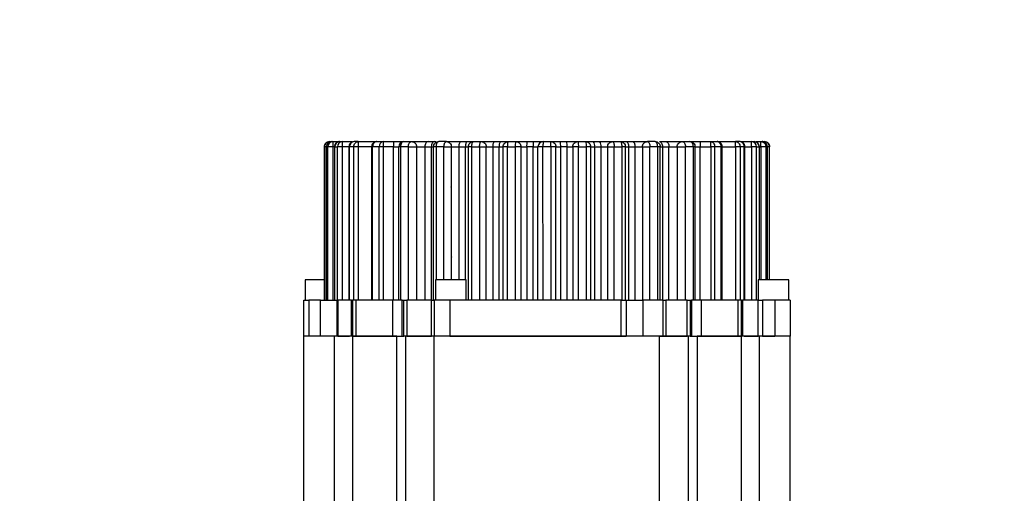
# Model space of a CAD drawing. Header units: millimetres. Extents: x -1 to 10933, y 0 to 7722.
# Tile 70 of 122: x 3546 to 3738, y 6711 to 6804. Entities that reach past the tile are written whole.
import ezdxf

# ---------------------------------------------------------------- set-up
doc = ezdxf.new("R2010")
doc.units = ezdxf.units.MM
doc.header["$LTSCALE"] = 13
doc.header["$PDSIZE"] = -1
doc.dimstyles.new('efort-st-1', dxfattribs={"dimtxt": 100, "dimasz": 100, "dimexe": 1.25, "dimexo": 0.625, "dimtad": 1, "dimdec": 0, "dimdsep": 46, "dimtxsty": 'Standard', "dimcen": 2.5, "dimclrd": 3, "dimclre": 3, "dimadec": 0, "dimazin": 0, "dimtfac": 1, "dimtmove": 0, "dimatfit": 3, "dimfxl": 1, "dimarcsym": 0})

# ---------------------------------------------------------------- blocks, each defined once
blk = doc.blocks.new('*D156')
at = {"color": 3, "lineweight": -2}
for p, q in [((353.46, 7293.88), (782.52, 7174.38)), ((3953.81, 6291.1), (878.85, 7147.54))]:
    blk.add_line(p, q, dxfattribs=at)
at = {"color": 3}
blk.add_solid([(778.05, 7158.32), (786.99, 7190.43), (878.85, 7147.54)], dxfattribs=at)
at = {"layer": 'Defpoints', "color": 0}
for p in [(878.85, 7147.54), (3953.81, 6291.1)]:
    blk.add_point(p, dxfattribs=at)
at = {"color": 0, "insert": (533.41, 7296.31), "char_height": 100, "attachment_point": 5, "rotation": 344.4363}
blk.add_mtext('R3192', dxfattribs=at)

msp = doc.modelspace()

# ---------------------------------------------------------------- linework, layer by layer
at = {"color": 7, "linetype": 'Continuous', "lineweight": 25}
for p, q in [((3606.74, 6779.8), (3606.99, 6779.8)), ((3606.99, 6779.8), (3607.95, 6779.8)), ((3608.3, 6779.8), (3608.81, 6779.8)), ((3608.81, 6779.8), (3610.77, 6779.8)), ((3611.95, 6779.8), (3611.12, 6779.8)), ((3611.95, 6779.8), (3615.41, 6779.8)), ((3615.54, 6779.8), (3616.79, 6779.8)), ((3616.79, 6779.8), (3618.86, 6779.8)), ((3618.86, 6779.8), (3618.86, 6778.8)), ((3620.86, 6779.8), (3622.36, 6779.8)), ((3625.58, 6779.8), (3626.82, 6779.8)), ((3626.82, 6779.8), (3627.12, 6779.8)), ((3629.16, 6779.8), (3627.66, 6779.8)), ((3632.04, 6779.8), (3633.28, 6779.8)), ((3634.46, 6779.8), (3635.96, 6779.8)), ((3638.5, 6779.8), (3639.74, 6779.8)), ((3641.26, 6779.8), (3642.76, 6779.8)), ((3644.96, 6779.8), (3646.2, 6779.8)), ((3648.06, 6779.8), (3649.56, 6779.8)), ((3651.42, 6779.8), (3652.66, 6779.8)), ((3654.86, 6779.8), (3656.36, 6779.8)), ((3657.88, 6779.8), (3659.12, 6779.8)), ((3661.66, 6779.8), (3663.16, 6779.8)), ((3664.34, 6779.8), (3665.58, 6779.8)), ((3669.96, 6779.8), (3668.46, 6779.8)), ((3670.8, 6779.8), (3672.04, 6779.8)), ((3675.26, 6779.8), (3676.76, 6779.8)), ((3678.76, 6779.8), (3678.76, 6778.8)), ((3678.76, 6779.8), (3680.83, 6779.8)), ((3680.83, 6778.8), (3680.83, 6779.8)), ((3680.83, 6779.8), (3682.08, 6779.8)), ((3682.08, 6779.8), (3685.67, 6779.8)), ((3686.49, 6779.8), (3685.67, 6779.8)), ((3686.84, 6779.8), (3688.81, 6779.8)), ((3688.81, 6779.8), (3689.32, 6779.8)), ((3689.67, 6779.8), (3690.63, 6779.8)), ((3690.63, 6779.8), (3690.88, 6779.8)), ((3605.31, 6778.8), (3605.31, 6748.8)), ((3605.32, 6778.8), (3605.32, 6748.8)), ((3605.74, 6778.8), (3605.74, 6748.8)), ((3605.75, 6748.8), (3605.75, 6778.8)), ((3605.75, 6778.8), (3606, 6778.8)), ((3606, 6748.8), (3606, 6778.8)), ((3606.99, 6778.8), (3606, 6778.8)), ((3606.99, 6778.8), (3606.99, 6748.8)), ((3607.3, 6778.8), (3607.3, 6748.8)), ((3607.35, 6748.8), (3607.35, 6778.8)), ((3607.35, 6778.8), (3607.86, 6778.8)), ((3607.86, 6748.8), (3607.86, 6778.8)), ((3608.81, 6778.8), (3607.86, 6778.8)), ((3608.81, 6778.8), (3608.81, 6748.8)), ((3610.12, 6778.8), (3610.12, 6748.8)), ((3611.08, 6778.8), (3610.24, 6778.8)), ((3610.24, 6748.8), (3610.24, 6778.8)), ((3611.08, 6748.8), (3611.08, 6778.8)), ((3611.95, 6778.8), (3611.08, 6778.8)), ((3611.95, 6778.8), (3611.95, 6748.8)), ((3614.54, 6778.8), (3614.54, 6748.8)), ((3614.76, 6748.8), (3614.76, 6778.8)), ((3616.04, 6778.8), (3614.76, 6778.8)), ((3616.04, 6748.8), (3616.04, 6778.8)), ((3616.79, 6778.8), (3616.04, 6778.8)), ((3618.86, 6778.8), (3616.79, 6778.8)), ((3616.79, 6778.8), (3616.79, 6748.8)), ((3618.86, 6748.8), (3618.86, 6778.8)), ((3618.86, 6778.8), (3619.86, 6778.8)), ((3620.2, 6778.8), (3619.86, 6778.8)), ((3619.86, 6748.8), (3619.86, 6778.8)), ((3620.2, 6778.8), (3620.2, 6748.8)), ((3621.74, 6778.8), (3620.2, 6778.8)), ((3621.74, 6748.8), (3621.74, 6778.8)), ((3623.14, 6778.8), (3623.36, 6778.8)), ((3623.36, 6748.8), (3623.36, 6778.8)), ((3623.36, 6778.8), (3624.97, 6778.8)), ((3624.97, 6778.8), (3624.97, 6748.8)), ((3624.97, 6778.8), (3626.24, 6778.8)), ((3626.24, 6748.8), (3626.24, 6778.8)), ((3626.24, 6778.8), (3626.66, 6778.8)), ((3627.16, 6778.8), (3626.66, 6778.8)), ((3626.66, 6748.8), (3626.66, 6778.8)), ((3628.7, 6778.8), (3627.16, 6778.8)), ((3630.05, 6778.8), (3630.16, 6778.8)), ((3630.16, 6752.8), (3630.16, 6778.8)), ((3630.16, 6778.8), (3631.6, 6778.8)), ((3631.6, 6778.8), (3632.87, 6778.8)), ((3632.87, 6778.8), (3633.46, 6778.8)), ((3633.46, 6748.8), (3633.46, 6778.8)), ((3634.12, 6778.8), (3633.46, 6778.8)), ((3634.12, 6748.8), (3634.12, 6778.8)), ((3634.12, 6778.8), (3635.66, 6778.8)), ((3635.66, 6778.8), (3635.66, 6748.8)), ((3636.91, 6778.8), (3636.96, 6778.8)), ((3636.96, 6748.8), (3636.96, 6778.8)), ((3636.96, 6778.8), (3638.23, 6778.8)), ((3638.23, 6778.8), (3638.23, 6748.8)), ((3638.23, 6778.8), (3639.5, 6778.8)), ((3639.5, 6748.8), (3639.5, 6778.8)), ((3639.5, 6778.8), (3640.26, 6778.8)), ((3640.26, 6748.8), (3640.26, 6778.8)), ((3641.08, 6778.8), (3640.26, 6778.8)), ((3641.08, 6748.8), (3641.08, 6778.8)), ((3641.08, 6778.8), (3642.62, 6778.8)), ((3642.62, 6778.8), (3642.62, 6748.8)), ((3643.75, 6778.8), (3643.76, 6778.8)), ((3643.76, 6748.8), (3643.76, 6778.8)), ((3643.76, 6778.8), (3644.86, 6778.8)), ((3644.86, 6778.8), (3644.86, 6748.8)), ((3646.13, 6778.8), (3644.86, 6778.8)), ((3646.13, 6748.8), (3646.13, 6778.8)), ((3646.13, 6778.8), (3647.06, 6778.8)), ((3647.06, 6748.8), (3647.06, 6778.8)), ((3648.04, 6778.8), (3647.06, 6778.8)), ((3648.06, 6748.8), (3648.04, 6778.8)), ((3649.58, 6778.8), (3648.04, 6778.8)), ((3649.58, 6778.8), (3649.56, 6748.8)), ((3650.56, 6778.8), (3649.58, 6778.8)), ((3650.56, 6748.8), (3650.56, 6778.8)), ((3650.56, 6778.8), (3651.49, 6778.8)), ((3651.49, 6778.8), (3651.49, 6748.8)), ((3652.76, 6778.8), (3651.49, 6778.8)), ((3652.76, 6778.8), (3653.86, 6778.8)), ((3652.76, 6748.8), (3652.76, 6778.8)), ((3653.87, 6778.8), (3653.86, 6778.8)), ((3653.86, 6778.8), (3653.86, 6748.8)), ((3655, 6778.8), (3653.87, 6778.8)), ((3655, 6748.8), (3655, 6778.8)), ((3655, 6778.8), (3656.54, 6778.8)), ((3656.54, 6748.8), (3656.54, 6778.8)), ((3657.36, 6778.8), (3656.54, 6778.8)), ((3657.36, 6748.8), (3657.36, 6778.8)), ((3657.36, 6778.8), (3658.12, 6778.8)), ((3658.12, 6778.8), (3658.12, 6748.8)), ((3658.12, 6778.8), (3659.39, 6778.8)), ((3659.39, 6778.8), (3660.66, 6778.8)), ((3659.39, 6748.8), (3659.39, 6778.8)), ((3660.66, 6778.8), (3660.71, 6778.8)), ((3660.66, 6778.8), (3660.66, 6748.8)), ((3660.71, 6778.8), (3661.96, 6778.8)), ((3661.96, 6748.8), (3661.96, 6778.8)), ((3661.96, 6778.8), (3663.5, 6778.8)), ((3663.5, 6748.8), (3663.5, 6778.8)), ((3664.16, 6778.8), (3663.5, 6778.8)), ((3664.16, 6748.8), (3664.16, 6778.8)), ((3664.16, 6778.8), (3664.75, 6778.8)), ((3664.75, 6778.8), (3664.75, 6748.8)), ((3664.75, 6778.8), (3666.02, 6778.8)), ((3666.02, 6778.8), (3667.46, 6778.8)), ((3666.02, 6748.8), (3666.02, 6778.8)), ((3667.46, 6778.8), (3667.46, 6748.8)), ((3667.57, 6778.8), (3668.92, 6778.8)), ((3668.92, 6748.8), (3668.92, 6778.8)), ((3670.46, 6778.8), (3668.92, 6778.8)), ((3670.46, 6748.8), (3670.46, 6778.8)), ((3670.96, 6778.8), (3670.46, 6778.8)), ((3670.96, 6748.8), (3670.96, 6778.8)), ((3670.96, 6778.8), (3671.38, 6778.8)), ((3671.38, 6778.8), (3671.38, 6748.8)), ((3671.38, 6778.8), (3672.65, 6778.8)), ((3672.65, 6778.8), (3674.26, 6778.8)), ((3672.65, 6748.8), (3672.65, 6778.8)), ((3674.26, 6778.8), (3674.26, 6748.8)), ((3674.48, 6778.8), (3675.88, 6778.8)), ((3675.88, 6748.8), (3675.88, 6778.8)), ((3677.42, 6778.8), (3675.88, 6778.8)), ((3677.42, 6748.8), (3677.42, 6778.8)), ((3677.76, 6778.8), (3677.42, 6778.8)), ((3677.76, 6748.8), (3677.76, 6778.8)), ((3677.76, 6778.8), (3678.76, 6778.8)), ((3678.76, 6748.8), (3678.76, 6778.8)), ((3678.76, 6778.8), (3680.83, 6778.8)), ((3680.83, 6778.8), (3680.83, 6748.8)), ((3681.58, 6778.8), (3680.83, 6778.8)), ((3681.58, 6778.8), (3681.58, 6748.8)), ((3682.86, 6778.8), (3681.58, 6778.8)), ((3682.86, 6748.8), (3682.86, 6778.8)), ((3683.08, 6748.8), (3683.08, 6778.8)), ((3685.67, 6778.8), (3685.67, 6748.8)), ((3686.54, 6778.8), (3685.67, 6778.8)), ((3686.54, 6778.8), (3686.54, 6748.8)), ((3687.38, 6778.8), (3686.54, 6778.8)), ((3687.38, 6748.8), (3687.38, 6778.8)), ((3687.49, 6748.8), (3687.49, 6778.8)), ((3688.81, 6778.8), (3688.81, 6748.8)), ((3689.75, 6778.8), (3688.81, 6778.8)), ((3689.75, 6748.8), (3689.75, 6778.8)), ((3689.75, 6778.8), (3690.27, 6778.8)), ((3690.32, 6752.8), (3690.32, 6778.8)), ((3691.62, 6778.8), (3690.63, 6778.8)), ((3691.62, 6778.8), (3691.87, 6778.8)), ((3691.88, 6752.8), (3691.88, 6778.8)), ((3692.31, 6752.8), (3692.31, 6778.8)), ((3630.16, 6770.69), (3630.09, 6770.94)), ((3630.16, 6757.31), (3630.09, 6757.07)), ((3630.09, 6757), (3630.16, 6757)), ((3601.56, 6752.8), (3601.56, 6748.8)), ((3627.06, 6752.8), (3627.06, 6748.8)), ((3633.06, 6748.8), (3633.06, 6752.8)), ((3690.06, 6752.8), (3690.06, 6748.8)), ((3696.06, 6748.8), (3696.06, 6752.8)), ((3601.31, 6741.8), (3601.31, 6748.8)), ((3601.31, 6748.8), (3602.31, 6748.8)), ((3602.31, 6748.8), (3602.31, 6741.8)), ((3604.56, 6748.8), (3602.31, 6748.8)), ((3604.56, 6741.8), (3604.56, 6748.8)), ((3604.56, 6748.8), (3607.81, 6748.8)), ((3607.81, 6741.8), (3607.81, 6748.8)), ((3607.81, 6748.8), (3607.94, 6748.8)), ((3607.94, 6748.8), (3607.94, 6741.8)), ((3610.62, 6748.8), (3607.94, 6748.8)), ((3610.62, 6741.8), (3610.62, 6748.8)), ((3610.62, 6748.8), (3610.81, 6748.8)), ((3610.81, 6748.8), (3610.81, 6741.8)), ((3611.48, 6748.8), (3610.81, 6748.8)), ((3611.48, 6748.8), (3611.48, 6741.8)), ((3618.64, 6748.8), (3611.48, 6748.8)), ((3618.64, 6748.8), (3618.64, 6741.8)), ((3620.53, 6748.8), (3618.64, 6748.8)), ((3620.53, 6741.8), (3620.53, 6748.8)), ((3620.53, 6748.8), (3620.83, 6748.8)), ((3620.83, 6741.8), (3620.83, 6748.8)), ((3620.83, 6748.8), (3621.41, 6748.8)), ((3621.41, 6748.8), (3621.41, 6741.8)), ((3626.29, 6748.8), (3621.41, 6748.8)), ((3626.29, 6741.8), (3626.29, 6748.8)), ((3626.29, 6748.8), (3626.81, 6748.8)), ((3629.81, 6748.8), (3626.81, 6748.8)), ((3626.81, 6748.8), (3626.81, 6741.8)), ((3629.81, 6748.8), (3629.81, 6741.8)), ((3663.31, 6748.8), (3629.81, 6748.8)), ((3663.31, 6741.8), (3663.31, 6748.8)), ((3663.31, 6748.8), (3664.31, 6748.8)), ((3664.31, 6748.8), (3664.31, 6741.8)), ((3664.31, 6748.8), (3667.56, 6748.8)), ((3667.56, 6748.8), (3667.56, 6741.8)), ((3671.53, 6748.8), (3667.56, 6748.8)), ((3671.53, 6741.8), (3671.53, 6748.8)), ((3671.53, 6748.8), (3672.02, 6748.8)), ((3672.02, 6748.8), (3672.02, 6741.8)), ((3676.21, 6748.8), (3672.02, 6748.8)), ((3676.21, 6741.8), (3676.21, 6748.8)), ((3676.21, 6748.8), (3676.79, 6748.8)), ((3676.79, 6748.8), (3676.79, 6741.8)), ((3676.79, 6748.8), (3677.09, 6748.8)), ((3677.09, 6748.8), (3677.09, 6741.8)), ((3678.98, 6748.8), (3677.09, 6748.8)), ((3678.98, 6748.8), (3678.98, 6741.8)), ((3686.14, 6748.8), (3678.98, 6748.8)), ((3686.14, 6748.8), (3686.14, 6741.8)), ((3686.81, 6748.8), (3686.14, 6748.8)), ((3686.81, 6741.8), (3686.81, 6748.8)), ((3686.81, 6748.8), (3687, 6748.8)), ((3687, 6748.8), (3687, 6741.8)), ((3690.06, 6748.8), (3687, 6748.8)), ((3690.06, 6741.8), (3690.06, 6748.8)), ((3690.06, 6748.8), (3690.94, 6748.8)), ((3690.94, 6748.8), (3690.94, 6741.8)), ((3693.31, 6748.8), (3690.94, 6748.8)), ((3693.31, 6748.8), (3693.31, 6741.8)), ((3696.31, 6748.8), (3693.31, 6748.8)), ((3696.31, 6748.8), (3696.31, 6741.8)), ((3601.31, 6708.8), (3601.31, 6741.8)), ((3607.28, 6741.8), (3601.31, 6741.8)), ((3607.28, 6708.8), (3607.28, 6741.8)), ((3610.81, 6741.8), (3607.28, 6741.8)), ((3607.94, 6741.8), (3610.25, 6741.8)), ((3610.81, 6741.8), (3611.48, 6741.8)), ((3610.81, 6741.8), (3610.81, 6708.8)), ((3611.48, 6741.8), (3618.64, 6741.8)), ((3618.64, 6741.8), (3619.48, 6741.8)), ((3619.48, 6704.8), (3619.48, 6741.8)), ((3619.48, 6741.8), (3620.83, 6741.8)), ((3620.53, 6741.8), (3620.83, 6741.8)), ((3621.15, 6741.8), (3621.15, 6708.8)), ((3626.81, 6741.8), (3621.15, 6741.8)), ((3621.41, 6741.8), (3626.29, 6741.8)), ((3626.81, 6704.8), (3626.81, 6741.8)), ((3670.81, 6741.8), (3626.81, 6741.8)), ((3629.81, 6741.8), (3663.31, 6741.8)), ((3670.81, 6741.8), (3671.53, 6741.8)), ((3670.81, 6704.8), (3670.81, 6741.8)), ((3676.47, 6741.8), (3670.81, 6741.8)), ((3672.02, 6741.8), (3676.21, 6741.8)), ((3676.47, 6708.8), (3676.47, 6741.8)), ((3676.79, 6741.8), (3677.09, 6741.8)), ((3676.79, 6741.8), (3678.14, 6741.8)), ((3678.14, 6741.8), (3678.98, 6741.8)), ((3678.14, 6741.8), (3678.14, 6704.8)), ((3678.98, 6741.8), (3686.14, 6741.8)), ((3686.14, 6741.8), (3686.81, 6741.8)), ((3686.81, 6708.8), (3686.81, 6741.8)), ((3690.34, 6741.8), (3686.81, 6741.8)), ((3687.38, 6741.8), (3690.06, 6741.8)), ((3690.34, 6708.8), (3690.34, 6741.8)), ((3690.94, 6741.8), (3693.31, 6741.8)), ((3696.31, 6741.8), (3690.94, 6741.8)), ((3696.31, 6708.8), (3696.31, 6741.8))]:
    msp.add_line(p, q, dxfattribs=at)
at = {"color": 8, "linetype": 'Continuous', "lineweight": 25}
for p, q in [((3605.32, 6778.8), (3605.31, 6778.8)), ((3605.73, 6778.8), (3605.32, 6778.8)), ((3605.75, 6778.8), (3605.74, 6778.8)), ((3607.3, 6778.8), (3606.99, 6778.8)), ((3607.3, 6778.8), (3607.35, 6778.8)), ((3610.12, 6778.8), (3608.81, 6778.8)), ((3610.12, 6778.8), (3610.24, 6778.8)), ((3614.54, 6778.8), (3611.95, 6778.8)), ((3614.54, 6778.8), (3614.76, 6778.8)), ((3627.16, 6778.8), (3627.16, 6752.8)), ((3628.7, 6752.8), (3628.7, 6778.8)), ((3631.6, 6778.8), (3631.6, 6752.8)), ((3632.87, 6752.8), (3632.87, 6778.8)), ((3683.08, 6778.8), (3685.67, 6778.8)), ((3687.49, 6778.8), (3688.81, 6778.8)), ((3690.27, 6778.8), (3690.27, 6752.8)), ((3690.27, 6778.8), (3690.31, 6778.8)), ((3690.32, 6778.8), (3690.63, 6778.8)), ((3690.63, 6778.8), (3690.63, 6752.8)), ((3691.62, 6752.8), (3691.62, 6778.8)), ((3691.87, 6778.8), (3691.87, 6752.8)), ((3692.3, 6778.8), (3691.88, 6778.8)), ((3692.3, 6752.8), (3692.3, 6778.8)), ((3692.31, 6778.8), (3692.3, 6778.8))]:
    msp.add_line(p, q, dxfattribs=at)
at = {"color": 7, "linetype": 'Continuous', "lineweight": 25, "flags": 128}
for points in [[(3621.74, 6778.8), (3621.75, 6779), (3621.78, 6779.19), (3621.84, 6779.36), (3621.92, 6779.51), (3622.01, 6779.63), (3622.12, 6779.73), (3622.24, 6779.78), (3622.36, 6779.8)], [(3625.58, 6779.8), (3625.46, 6779.78), (3625.35, 6779.73), (3625.24, 6779.63), (3625.15, 6779.51), (3625.07, 6779.36), (3625.02, 6779.19), (3624.98, 6779), (3624.97, 6778.8)], [(3626.82, 6779.8), (3626.7, 6779.78), (3626.6, 6779.73), (3626.5, 6779.63), (3626.41, 6779.51), (3626.34, 6779.36), (3626.28, 6779.19), (3626.25, 6779), (3626.24, 6778.8)], [(3628.7, 6778.8), (3628.71, 6779), (3628.73, 6779.19), (3628.78, 6779.36), (3628.83, 6779.51), (3628.9, 6779.63), (3628.98, 6779.73), (3629.07, 6779.78), (3629.16, 6779.8)], [(3632.04, 6779.8), (3631.96, 6779.78), (3631.87, 6779.73), (3631.8, 6779.63), (3631.73, 6779.51), (3631.68, 6779.36), (3631.63, 6779.19), (3631.61, 6779), (3631.6, 6778.8)], [(3633.28, 6779.8), (3633.2, 6779.78), (3633.12, 6779.73), (3633.05, 6779.63), (3632.99, 6779.51), (3632.94, 6779.36), (3632.9, 6779.19), (3632.88, 6779), (3632.87, 6778.8)], [(3634.12, 6778.8), (3634.13, 6779), (3634.15, 6779.19), (3634.18, 6779.36), (3634.22, 6779.51), (3634.27, 6779.63), (3634.33, 6779.73), (3634.39, 6779.78), (3634.46, 6779.8)], [(3635.66, 6778.8), (3635.66, 6779), (3635.68, 6779.19), (3635.71, 6779.36), (3635.75, 6779.51), (3635.79, 6779.63), (3635.84, 6779.73), (3635.9, 6779.78), (3635.96, 6779.8)], [(3661.66, 6779.8), (3661.72, 6779.78), (3661.78, 6779.73), (3661.83, 6779.63), (3661.87, 6779.51), (3661.91, 6779.36), (3661.94, 6779.19), (3661.96, 6779), (3661.96, 6778.8)], [(3663.5, 6778.8), (3663.49, 6779), (3663.47, 6779.19), (3663.44, 6779.36), (3663.4, 6779.51), (3663.35, 6779.63), (3663.29, 6779.73), (3663.23, 6779.78), (3663.16, 6779.8)], [(3664.34, 6779.8), (3664.42, 6779.78), (3664.5, 6779.73), (3664.57, 6779.63), (3664.63, 6779.51), (3664.68, 6779.36), (3664.72, 6779.19), (3664.74, 6779), (3664.75, 6778.8)], [(3665.58, 6779.8), (3665.66, 6779.78), (3665.75, 6779.73), (3665.82, 6779.63), (3665.89, 6779.51), (3665.94, 6779.36), (3665.98, 6779.19), (3666.01, 6779), (3666.02, 6778.8)], [(3668.46, 6779.8), (3668.55, 6779.78), (3668.64, 6779.73), (3668.72, 6779.63), (3668.79, 6779.51), (3668.84, 6779.36), (3668.89, 6779.19), (3668.91, 6779), (3668.92, 6778.8)], [(3670.8, 6779.8), (3670.91, 6779.78), (3671.02, 6779.73), (3671.12, 6779.63), (3671.21, 6779.51), (3671.28, 6779.36), (3671.34, 6779.19), (3671.37, 6779), (3671.38, 6778.8)], [(3672.04, 6779.8), (3672.16, 6779.78), (3672.27, 6779.73), (3672.38, 6779.63), (3672.47, 6779.51), (3672.55, 6779.36), (3672.6, 6779.19), (3672.64, 6779), (3672.65, 6778.8)], [(3675.26, 6779.8), (3675.38, 6779.78), (3675.5, 6779.73), (3675.61, 6779.63), (3675.7, 6779.51), (3675.78, 6779.36), (3675.83, 6779.19), (3675.87, 6779), (3675.88, 6778.8)], [(3677.42, 6778.8), (3677.4, 6779), (3677.37, 6779.19), (3677.31, 6779.36), (3677.22, 6779.51), (3677.12, 6779.63), (3677.01, 6779.73), (3676.89, 6779.78), (3676.76, 6779.8)]]:
    msp.add_lwpolyline(points, dxfattribs=at)
at = {"color": 7, "linetype": 'Continuous', "lineweight": 25}
for centre, radius, start, end in [((3606.31, 6778.8), 1, 90, 180), ((3606.75, 6778.81), 0.995, 90.2947, 180.2917), ((3606.99, 6778.81), 0.992, 90.463, 180.4556), ((3608.32, 6778.83), 0.977, 91.4056, 181.3398), ((3608.84, 6778.83), 0.972, 91.7852, 181.6803), ((3611.19, 6778.86), 0.948, 93.6434, 183.2301), ((3615.67, 6778.9), 0.912, 97.7993, 186.0975), ((3616.94, 6778.91), 0.903, 99.1423, 186.8744), ((3620.86, 6778.8), 1, 90, 180), ((3639.36, 6779.03), 1.15, 138.0153, 191.6321), ((3640.72, 6779.04), 1.25, 142.261, 190.8831), ((3644.48, 6779.05), 1.88, 156.3064, 187.49), ((3647.41, 6779.05), 2.56, 162.8841, 185.553), ((3649.82, 6779.05), 3.7, 168.2744, 183.8598), ((3648.06, 6778.8), 1, 90, 180), ((3647.8, 6779.05), 3.7, 356.1402, 11.7256), ((3650.21, 6779.05), 2.56, 354.447, 17.1159), ((3653.14, 6779.05), 1.88, 352.51, 23.6936), ((3655, 6779.05), 1.56, 351.0684, 29.0783), ((3656.89, 6779.04), 1.25, 349.1169, 37.739), ((3658.26, 6779.03), 1.15, 348.3679, 41.9847), ((3681.95, 6778.9), 0.912, 353.9025, 82.2007), ((3686.43, 6778.86), 0.948, 356.7699, 86.3566), ((3688.78, 6778.83), 0.972, 358.3197, 88.2148), ((3689.3, 6778.83), 0.977, 358.6602, 88.5944), ((3690.87, 6778.81), 0.995, 359.7083, 89.7053), ((3691.31, 6778.8), 1, 0, 90)]:
    msp.add_arc(centre, radius, start, end, dxfattribs=at)
for points in [[(3605.32, 6778.8), (3605.33, 6778.93), (3605.36, 6779.2), (3605.59, 6779.53), (3605.92, 6779.76), (3606.19, 6779.79), (3606.32, 6779.8)], [(3606.99, 6779.8), (3606.99, 6779.79), (3606.99, 6779.76), (3606.99, 6779.53), (3606.99, 6779.2), (3606.99, 6778.93), (3606.99, 6778.8)], [(3608.81, 6779.8), (3608.81, 6779.79), (3608.81, 6779.76), (3608.81, 6779.53), (3608.81, 6779.2), (3608.81, 6778.93), (3608.81, 6778.8)], [(3611.95, 6779.8), (3611.95, 6779.79), (3611.95, 6779.76), (3611.95, 6779.53), (3611.95, 6779.2), (3611.95, 6778.93), (3611.95, 6778.8)], [(3616.79, 6779.8), (3616.79, 6779.79), (3616.79, 6779.76), (3616.79, 6779.53), (3616.79, 6779.2), (3616.79, 6778.93), (3616.79, 6778.8)], [(3620.86, 6779.8), (3620.77, 6779.79), (3620.6, 6779.76), (3620.38, 6779.53), (3620.23, 6779.2), (3620.21, 6778.93), (3620.2, 6778.8)], [(3622.36, 6779.8), (3622.49, 6779.79), (3622.75, 6779.76), (3623.08, 6779.53), (3623.31, 6779.2), (3623.34, 6778.93), (3623.36, 6778.8)], [(3626.66, 6778.8), (3626.67, 6778.93), (3626.7, 6779.2), (3626.94, 6779.53), (3627.27, 6779.76), (3627.53, 6779.79), (3627.66, 6779.8)], [(3627.66, 6779.8), (3627.59, 6779.79), (3627.46, 6779.76), (3627.3, 6779.53), (3627.18, 6779.2), (3627.17, 6778.93), (3627.16, 6778.8)], [(3629.16, 6779.8), (3629.29, 6779.79), (3629.55, 6779.76), (3629.88, 6779.53), (3630.11, 6779.2), (3630.14, 6778.93), (3630.16, 6778.8)], [(3633.46, 6778.8), (3633.47, 6778.93), (3633.5, 6779.2), (3633.74, 6779.53), (3634.07, 6779.76), (3634.33, 6779.79), (3634.46, 6779.8)], [(3635.96, 6779.8), (3636.09, 6779.79), (3636.35, 6779.76), (3636.68, 6779.53), (3636.91, 6779.2), (3636.94, 6778.93), (3636.96, 6778.8)], [(3640.26, 6778.8), (3640.27, 6778.93), (3640.3, 6779.2), (3640.54, 6779.53), (3640.87, 6779.76), (3641.13, 6779.79), (3641.26, 6779.8)], [(3641.26, 6779.8), (3641.24, 6779.79), (3641.19, 6779.76), (3641.13, 6779.53), (3641.09, 6779.2), (3641.08, 6778.93), (3641.08, 6778.8)], [(3642.76, 6779.8), (3642.89, 6779.79), (3643.15, 6779.76), (3643.48, 6779.53), (3643.71, 6779.2), (3643.74, 6778.93), (3643.76, 6778.8)], [(3648.06, 6779.8), (3648.06, 6779.79), (3648.05, 6779.76), (3648.05, 6779.53), (3648.04, 6779.2), (3648.04, 6778.93), (3648.04, 6778.8)], [(3649.58, 6778.8), (3649.58, 6778.93), (3649.58, 6779.2), (3649.57, 6779.53), (3649.57, 6779.76), (3649.56, 6779.79), (3649.56, 6779.8)], [(3649.56, 6779.8), (3649.69, 6779.79), (3649.95, 6779.76), (3650.28, 6779.53), (3650.51, 6779.2), (3650.54, 6778.93), (3650.56, 6778.8)], [(3653.86, 6778.8), (3653.87, 6778.93), (3653.9, 6779.2), (3654.14, 6779.53), (3654.47, 6779.76), (3654.73, 6779.79), (3654.86, 6779.8)], [(3656.36, 6779.8), (3656.49, 6779.79), (3656.75, 6779.76), (3657.08, 6779.53), (3657.31, 6779.2), (3657.34, 6778.93), (3657.36, 6778.8)], [(3660.66, 6778.8), (3660.67, 6778.93), (3660.7, 6779.2), (3660.94, 6779.53), (3661.27, 6779.76), (3661.53, 6779.79), (3661.66, 6779.8)], [(3663.16, 6779.8), (3663.29, 6779.79), (3663.55, 6779.76), (3663.88, 6779.53), (3664.11, 6779.2), (3664.14, 6778.93), (3664.16, 6778.8)], [(3667.46, 6778.8), (3667.47, 6778.93), (3667.5, 6779.2), (3667.74, 6779.53), (3668.07, 6779.76), (3668.33, 6779.79), (3668.46, 6779.8)], [(3669.96, 6779.8), (3670.09, 6779.79), (3670.35, 6779.76), (3670.68, 6779.53), (3670.91, 6779.2), (3670.94, 6778.93), (3670.96, 6778.8)], [(3674.26, 6778.8), (3674.27, 6778.93), (3674.3, 6779.2), (3674.54, 6779.53), (3674.87, 6779.76), (3675.13, 6779.79), (3675.26, 6779.8)], [(3676.76, 6779.8), (3676.89, 6779.79), (3677.15, 6779.76), (3677.48, 6779.53), (3677.71, 6779.2), (3677.74, 6778.93), (3677.76, 6778.8)], [(3680.83, 6779.8), (3680.92, 6779.79), (3681.12, 6779.76), (3681.37, 6779.53), (3681.55, 6779.2), (3681.57, 6778.93), (3681.58, 6778.8)], [(3685.67, 6778.8), (3685.67, 6778.93), (3685.67, 6779.2), (3685.67, 6779.53), (3685.67, 6779.76), (3685.67, 6779.79), (3685.67, 6779.8)], [(3685.67, 6779.8), (3685.79, 6779.79), (3686.01, 6779.76), (3686.3, 6779.53), (3686.5, 6779.2), (3686.53, 6778.93), (3686.54, 6778.8)], [(3688.81, 6778.8), (3688.81, 6778.93), (3688.81, 6779.2), (3688.81, 6779.53), (3688.81, 6779.76), (3688.81, 6779.79), (3688.81, 6779.8)], [(3690.63, 6778.8), (3690.63, 6778.93), (3690.63, 6779.2), (3690.63, 6779.53), (3690.63, 6779.76), (3690.63, 6779.79), (3690.63, 6779.8)], [(3690.63, 6779.8), (3690.76, 6779.79), (3691.02, 6779.76), (3691.35, 6779.53), (3691.57, 6779.2), (3691.6, 6778.93), (3691.62, 6778.8)], [(3691.3, 6779.8), (3691.43, 6779.79), (3691.7, 6779.76), (3692.03, 6779.53), (3692.26, 6779.2), (3692.29, 6778.93), (3692.3, 6778.8)], [(3621.74, 6778.8), (3621.85, 6778.8), (3622.07, 6778.8), (3622.48, 6778.8), (3622.86, 6778.8), (3623.05, 6778.8), (3623.14, 6778.8)], [(3628.7, 6778.8), (3628.82, 6778.8), (3629.07, 6778.8), (3629.47, 6778.8), (3629.82, 6778.8), (3629.97, 6778.8), (3630.05, 6778.8)], [(3635.66, 6778.8), (3635.79, 6778.8), (3636.05, 6778.8), (3636.43, 6778.8), (3636.75, 6778.8), (3636.86, 6778.8), (3636.91, 6778.8)], [(3643.75, 6778.8), (3643.72, 6778.8), (3643.65, 6778.8), (3643.37, 6778.8), (3643.01, 6778.8), (3642.75, 6778.8), (3642.62, 6778.8)], [(3667.46, 6778.8), (3667.46, 6778.8), (3667.47, 6778.8), (3667.54, 6778.8), (3667.57, 6778.8)], [(3674.26, 6778.8), (3674.27, 6778.8), (3674.29, 6778.8), (3674.41, 6778.8), (3674.48, 6778.8)], [(3630.06, 6752.8), (3629.67, 6752.8), (3628.88, 6752.8), (3627.89, 6752.8), (3627.19, 6752.8), (3627.1, 6752.8), (3627.06, 6752.8)], [(3633.06, 6752.8), (3633.01, 6752.8), (3632.92, 6752.8), (3632.23, 6752.8), (3631.24, 6752.8), (3630.45, 6752.8), (3630.06, 6752.8)], [(3696.06, 6752.8), (3696.01, 6752.8), (3695.92, 6752.8), (3695.23, 6752.8), (3694.24, 6752.8), (3693.06, 6752.8), (3691.88, 6752.8), (3690.89, 6752.8), (3690.19, 6752.8), (3690.1, 6752.8), (3690.06, 6752.8)], [(3619.48, 6741.8), (3617.9, 6741.8), (3614.73, 6741.8), (3612.12, 6741.8), (3610.81, 6741.8)], [(3621.41, 6741.8), (3621.32, 6741.8), (3621.14, 6741.8), (3620.93, 6741.8), (3620.83, 6741.8)], [(3626.81, 6741.8), (3626.8, 6741.8), (3626.79, 6741.8), (3626.68, 6741.8), (3626.51, 6741.8), (3626.36, 6741.8), (3626.29, 6741.8)], [(3663.31, 6741.8), (3663.44, 6741.8), (3663.7, 6741.8), (3664.03, 6741.8), (3664.26, 6741.8), (3664.29, 6741.8), (3664.31, 6741.8)], [(3671.53, 6741.8), (3671.61, 6741.8), (3671.79, 6741.8), (3671.94, 6741.8), (3672.02, 6741.8)], [(3676.79, 6741.8), (3676.69, 6741.8), (3676.48, 6741.8), (3676.3, 6741.8), (3676.21, 6741.8)], [(3686.81, 6741.8), (3685.5, 6741.8), (3682.89, 6741.8), (3679.72, 6741.8), (3678.14, 6741.8)], [(3690.94, 6741.8), (3690.85, 6741.8), (3690.67, 6741.8), (3690.43, 6741.8), (3690.21, 6741.8), (3690.11, 6741.8), (3690.06, 6741.8)]]:
    msp.add_open_spline(points, degree=3, dxfattribs=at)
for points, knots in [([(3608.28, 6779.79), (3608.21, 6779.79), (3608.02, 6779.79), (3607.74, 6779.65), (3607.51, 6779.44), (3607.37, 6779.2), (3607.31, 6778.99), (3607.3, 6778.85), (3607.3, 6778.8)], [0, 0, 0, 0, 0.135303, 0.364276, 0.578586, 0.729531, 0.900119, 1, 1, 1, 1]), ([(3611.04, 6779.78), (3610.98, 6779.78), (3610.81, 6779.78), (3610.55, 6779.64), (3610.33, 6779.43), (3610.16, 6779.15), (3610.14, 6778.94), (3610.12, 6778.8)], [0, 0, 0, 0, 0.105749, 0.346189, 0.572559, 0.732175, 1, 1, 1, 1]), ([(3611.08, 6778.8), (3611.09, 6778.93), (3611.12, 6779.2), (3611.32, 6779.53), (3611.61, 6779.76), (3611.83, 6779.79), (3611.95, 6779.8)], [0, 0, 0, 0, 0.25, 0.5, 0.75, 1, 1, 1, 1]), ([(3615.54, 6779.79), (3615.45, 6779.79), (3615.24, 6779.78), (3614.95, 6779.63), (3614.73, 6779.41), (3614.58, 6779.13), (3614.56, 6778.92), (3614.54, 6778.8)], [0, 0, 0, 0, 0.170293, 0.397814, 0.614321, 0.767305, 1, 1, 1, 1]), ([(3618.86, 6779.8), (3619.11, 6779.8), (3619.5, 6779.8), (3619.97, 6779.8), (3620.28, 6779.8), (3620.54, 6779.8), (3620.79, 6779.8), (3620.83, 6779.8), (3620.86, 6779.8)], [0, 0, 0, 0, 0.239443, 0.369636, 0.5, 0.630193, 0.760557, 1, 1, 1, 1]), ([(3622.36, 6779.8), (3622.37, 6779.8), (3622.4, 6779.8), (3622.64, 6779.8), (3623, 6779.8), (3623.47, 6779.8), (3624, 6779.8), (3624.56, 6779.8), (3625.12, 6779.8), (3625.43, 6779.8), (3625.58, 6779.8)], [0, 0, 0, 0, 0.122544, 0.25, 0.377456, 0.5, 0.622544, 0.75, 0.877456, 1, 1, 1, 1]), ([(3629.16, 6779.8), (3629.17, 6779.8), (3629.2, 6779.8), (3629.39, 6779.8), (3629.7, 6779.8), (3630.09, 6779.8), (3630.55, 6779.8), (3631.06, 6779.8), (3631.57, 6779.8), (3631.89, 6779.8), (3632.04, 6779.8)], [0, 0, 0, 0, 0.122971, 0.25, 0.377029, 0.5, 0.622971, 0.75, 0.877029, 1, 1, 1, 1]), ([(3633.28, 6779.8), (3633.44, 6779.8), (3633.78, 6779.8), (3634.16, 6779.8), (3634.41, 6779.8), (3634.44, 6779.8), (3634.46, 6779.8)], [0, 0, 0, 0, 0.244765, 0.5, 0.755235, 1, 1, 1, 1]), ([(3635.96, 6779.8), (3635.97, 6779.8), (3635.99, 6779.8), (3636.15, 6779.8), (3636.4, 6779.8), (3636.74, 6779.8), (3637.14, 6779.8), (3637.58, 6779.8), (3638.05, 6779.8), (3638.35, 6779.8), (3638.5, 6779.8)], [0, 0, 0, 0, 0.124963, 0.249998, 0.374925, 0.499998, 0.624925, 0.749998, 0.874963, 1, 1, 1, 1]), ([(3639.74, 6779.8), (3639.94, 6779.8), (3640.36, 6779.8), (3640.86, 6779.8), (3641.2, 6779.8), (3641.24, 6779.8), (3641.26, 6779.8)], [0, 0, 0, 0, 0.242964, 0.5, 0.757036, 1, 1, 1, 1]), ([(3642.76, 6779.8), (3642.77, 6779.8), (3642.78, 6779.8), (3642.92, 6779.8), (3643.13, 6779.8), (3643.41, 6779.8), (3643.75, 6779.8), (3644.13, 6779.8), (3644.54, 6779.8), (3644.82, 6779.8), (3644.96, 6779.8)], [0, 0, 0, 0, 0.1249591, 0.2499982, 0.37492, 0.4999983, 0.62492, 0.7499982, 0.8749591, 1, 1, 1, 1]), ([(3646.2, 6779.8), (3646.44, 6779.8), (3646.93, 6779.8), (3647.56, 6779.8), (3647.98, 6779.8), (3648.03, 6779.8), (3648.06, 6779.8)], [0, 0, 0, 0, 0.240976, 0.5, 0.759024, 1, 1, 1, 1]), ([(3649.56, 6779.8), (3649.59, 6779.8), (3649.64, 6779.8), (3650.06, 6779.8), (3650.69, 6779.8), (3651.18, 6779.8), (3651.42, 6779.8)], [0, 0, 0, 0, 0.240976, 0.5, 0.759024, 1, 1, 1, 1]), ([(3652.66, 6779.8), (3652.8, 6779.8), (3653.08, 6779.8), (3653.49, 6779.8), (3653.87, 6779.8), (3654.21, 6779.8), (3654.49, 6779.8), (3654.7, 6779.8), (3654.84, 6779.8), (3654.85, 6779.8), (3654.86, 6779.8)], [0, 0, 0, 0, 0.124959, 0.249998, 0.37492, 0.499998, 0.62492, 0.749998, 0.874959, 1, 1, 1, 1]), ([(3656.36, 6779.8), (3656.38, 6779.8), (3656.42, 6779.8), (3656.76, 6779.8), (3657.26, 6779.8), (3657.68, 6779.8), (3657.88, 6779.8)], [0, 0, 0, 0, 0.242964, 0.5, 0.757036, 1, 1, 1, 1]), ([(3659.12, 6779.8), (3659.27, 6779.8), (3659.57, 6779.8), (3660.03, 6779.8), (3660.48, 6779.8), (3660.88, 6779.8), (3661.21, 6779.8), (3661.46, 6779.8), (3661.63, 6779.8), (3661.65, 6779.8), (3661.66, 6779.8)], [0, 0, 0, 0, 0.124963, 0.249998, 0.3749248, 0.4999979, 0.6249248, 0.749998, 0.874963, 1, 1, 1, 1]), ([(3663.16, 6779.8), (3663.17, 6779.8), (3663.21, 6779.8), (3663.46, 6779.8), (3663.84, 6779.8), (3664.18, 6779.8), (3664.34, 6779.8)], [0, 0, 0, 0, 0.244765, 0.5, 0.755235, 1, 1, 1, 1]), ([(3665.58, 6779.8), (3665.73, 6779.8), (3666.05, 6779.8), (3666.56, 6779.8), (3667.07, 6779.8), (3667.53, 6779.8), (3667.92, 6779.8), (3668.23, 6779.8), (3668.42, 6779.8), (3668.45, 6779.8), (3668.46, 6779.8)], [0, 0, 0, 0, 0.122971, 0.25, 0.377029, 0.5, 0.622971, 0.75, 0.877029, 1, 1, 1, 1]), ([(3670.46, 6778.8), (3670.45, 6778.93), (3670.44, 6779.2), (3670.32, 6779.53), (3670.16, 6779.76), (3670.02, 6779.79), (3669.96, 6779.8)], [0, 0, 0, 0, 0.25, 0.5, 0.75, 1, 1, 1, 1]), ([(3672.04, 6779.8), (3672.19, 6779.8), (3672.5, 6779.8), (3673.06, 6779.8), (3673.62, 6779.8), (3674.15, 6779.8), (3674.62, 6779.8), (3674.98, 6779.8), (3675.22, 6779.8), (3675.25, 6779.8), (3675.26, 6779.8)], [0, 0, 0, 0, 0.122544, 0.25, 0.377456, 0.5, 0.622544, 0.75, 0.877456, 1, 1, 1, 1]), ([(3676.76, 6779.8), (3676.79, 6779.8), (3676.83, 6779.8), (3677.08, 6779.8), (3677.34, 6779.8), (3677.65, 6779.8), (3678.12, 6779.8), (3678.51, 6779.8), (3678.76, 6779.8)], [0, 0, 0, 0, 0.2394429, 0.3696359, 0.4999999, 0.6301929, 0.7605571, 1, 1, 1, 1]), ([(3683.08, 6778.8), (3683.06, 6778.93), (3683.04, 6779.11), (3682.92, 6779.36), (3682.76, 6779.56), (3682.5, 6779.72), (3682.25, 6779.81), (3682.11, 6779.79), (3682.08, 6779.79)], [0, 0, 0, 0, 0.242601, 0.348694, 0.525808, 0.72074, 0.93712, 1, 1, 1, 1]), ([(3687.49, 6778.8), (3687.48, 6778.93), (3687.46, 6779.12), (3687.33, 6779.36), (3687.18, 6779.55), (3686.93, 6779.71), (3686.72, 6779.8), (3686.61, 6779.8), (3686.61, 6779.8)], [0, 0, 0, 0, 0.265273, 0.377906, 0.564955, 0.769127, 0.996828, 1, 1, 1, 1]), ([(3690.32, 6778.8), (3690.31, 6778.93), (3690.29, 6779.12), (3690.16, 6779.36), (3690.01, 6779.55), (3689.83, 6779.68), (3689.71, 6779.72), (3689.68, 6779.72)], [0, 0, 0, 0, 0.323473, 0.459091, 0.683564, 0.927225, 1, 1, 1, 1]), ([(3691.88, 6778.8), (3691.86, 6778.93), (3691.84, 6779.12), (3691.72, 6779.36), (3691.56, 6779.55), (3691.32, 6779.71), (3691.08, 6779.8), (3690.92, 6779.79), (3690.88, 6779.79)], [0, 0, 0, 0, 0.247507, 0.350632, 0.52102, 0.70539, 0.911357, 1, 1, 1, 1]), ([(3606.02, 6779.48), (3606, 6779.46), (3605.91, 6779.39), (3605.82, 6779.21), (3605.75, 6779), (3605.75, 6778.86), (3605.74, 6778.8)], [0, 0, 0, 0, 0.114083, 0.425106, 0.771554, 1, 1, 1, 1]), ([(3605.31, 6752.8), (3605.06, 6752.8), (3604.43, 6752.8), (3603.38, 6752.8), (3602.39, 6752.8), (3601.69, 6752.8), (3601.6, 6752.8), (3601.56, 6752.8)], [0, 0, 0, 0, 0.140392, 0.355294, 0.570196, 0.785098, 1, 1, 1, 1])]:
    msp.add_open_spline(points, degree=3, knots=knots, dxfattribs=at)
at = {"color": 8, "linetype": 'Continuous', "lineweight": 25}
for points, knots in [([(3682.86, 6778.8), (3682.93, 6778.8), (3683.06, 6778.8), (3683.06, 6778.8), (3683.06, 6778.8)], [0, 0, 0, 0, 0.5842136, 1, 1, 1, 1]), ([(3687.38, 6778.8), (3687.44, 6778.8), (3687.51, 6778.8), (3687.49, 6778.8), (3687.48, 6778.8)], [0, 0, 0, 0, 0.817849, 1, 1, 1, 1])]:
    msp.add_open_spline(points, degree=3, knots=knots, dxfattribs=at)

# ---------------------------------------------------------------- dimensions: what is measured, and where the dimension line sits
at = {"color": 0}
dim = msp.add_radius_dim(center=(3953.81, 6291.1), mpoint=(878.85, 7147.54), dimstyle='efort-st-1', dxfattribs=at)
dim.commit()
dim.dimension.update_dxf_attribs({"geometry": '*D156', "text_midpoint": (754.09, 7182.29), "dimtype": 164})

doc.saveas('drawing.dxf')
